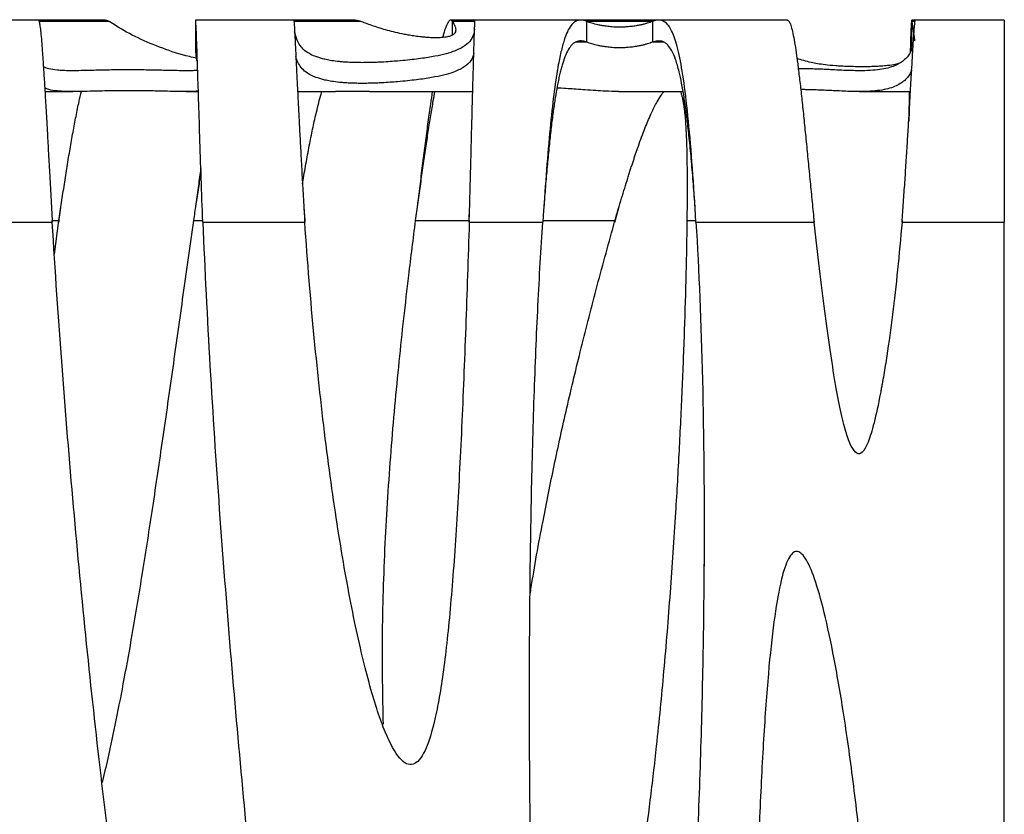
# Model space of a CAD drawing. Header units: millimetres. Extents: x 65 to 2129, y 75 to 1124.
# Tile 20 of 21: x 1309 to 1545, y 933 to 1124. Entities that reach past the tile are written whole.
import ezdxf

# ---------------------------------------------------------------- set-up
doc = ezdxf.new("R2010")
doc.units = ezdxf.units.MM

msp = doc.modelspace()

# ---------------------------------------------------------------- linework, layer by layer
at = {"color": 7, "linetype": 'Continuous', "lineweight": 25}
for p, q in [((1313.363, 1124.017), (1278.639, 1124.017)), ((1329.429, 1124.017), (1313.363, 1124.017)), ((1330.358, 1123.683), (1313.537, 1123.683)), ((1374.702, 1124.017), (1351.076, 1124.017)), ((1351.089, 1123.683), (1351.089, 1118.72)), ((1389.412, 1124.017), (1374.702, 1124.017)), ((1390.881, 1123.683), (1374.748, 1123.683)), ((1418.202, 1124.017), (1412.35, 1124.017)), ((1418.178, 1123.683), (1412.801, 1123.683)), ((1412.801, 1120.487), (1412.801, 1123.683)), ((1443.555, 1124.017), (1418.202, 1124.017)), ((1462.341, 1124.017), (1443.555, 1124.017)), ((1445.047, 1118.72), (1445.047, 1123.683)), ((1460.83, 1123.683), (1445.047, 1123.683)), ((1460.83, 1123.683), (1460.83, 1118.72)), ((1493.229, 1124.017), (1462.341, 1124.017)), ((1523.953, 1124.017), (1523.071, 1124.017)), ((1523.87, 1123.683), (1523.137, 1123.683)), ((1523.137, 1118.72), (1523.137, 1123.683)), ((1545.303, 1124.017), (1523.953, 1124.017)), ((1545.303, 1124.017), (1545.303, 1075.472)), ((1351.074, 1122.824), (1351.074, 1117.861)), ((1445.047, 1118.72), (1442.408, 1118.72)), ((1463.555, 1118.72), (1460.83, 1118.72)), ((1523.137, 1118.72), (1523.31, 1117.415)), ((1314.931, 1106.854), (1321.657, 1106.854)), ((1348.82, 1106.854), (1351.67, 1106.854)), ((1375.603, 1106.854), (1384.738, 1106.854)), ((1392.862, 1106.854), (1417.656, 1106.854)), ((1452.645, 1106.854), (1468.172, 1106.854)), ((1510.551, 1106.854), (1522.763, 1106.854)), ((1316.5, 1078.904), (1316.688, 1075.866)), ((1318.284, 1075.472), (1318.754, 1079.017)), ((1352.707, 1078.869), (1352.707, 1078.85)), ((1377.124, 1078.866), (1377.326, 1075.866)), ((1416.821, 1075.866), (1416.915, 1078.908)), ((1451.808, 1075.472), (1452.716, 1078.891)), ((1316.688, 1075.472), (1316.688, 1075.866)), ((1316.688, 1075.866), (1318.284, 1075.866)), ((1317.228, 1067.809), (1318.284, 1075.866)), ((1318.284, 1075.866), (1318.284, 1075.472)), ((1350.597, 1075.866), (1352.817, 1075.866)), ((1377.326, 1075.472), (1377.326, 1075.866)), ((1403.854, 1075.866), (1416.821, 1075.866)), ((1416.821, 1075.866), (1416.821, 1075.472)), ((1434.51, 1075.866), (1451.808, 1075.866)), ((1451.808, 1075.866), (1451.808, 1075.472)), ((1469.092, 1075.866), (1471.242, 1075.866)), ((1499.635, 1075.472), (1499.635, 1075.866)), ((1520.738, 1075.866), (1520.738, 1075.472)), ((1295.673, 1075.472), (1316.688, 1075.472)), ((1352.831, 1075.472), (1377.326, 1075.472)), ((1416.821, 1075.472), (1434.483, 1075.472)), ((1471.266, 1075.472), (1499.635, 1075.472)), ((1520.738, 1075.472), (1545.303, 1075.472)), ((1545.303, 694.238), (1545.303, 1075.472)), ((1395.881, 969.41), (1395.881, 969.016))]:
    msp.add_line(p, q, dxfattribs=at)
for points, knots in [([(1313.363, 1124.002), (1313.373, 1124.006), (1313.403, 1124.02), (1313.457, 1123.935), (1313.559, 1123.673), (1313.7, 1122.976), (1313.882, 1121.54), (1314.068, 1119.615), (1314.226, 1117.646), (1314.354, 1115.89), (1314.45, 1114.504), (1314.547, 1113.046), (1314.687, 1110.855), (1314.888, 1107.615), (1315.167, 1102.926), (1315.457, 1097.836), (1315.751, 1092.546), (1316.042, 1087.237), (1316.356, 1081.476), (1316.576, 1077.509), (1316.688, 1075.472)], [0, 0, 0, 0, 0.0116466, 0.0390613, 0.0662029, 0.1372109, 0.20628, 0.2734103, 0.3386018, 0.3704815, 0.401876, 0.4327854, 0.4632097, 0.5333135, 0.6111555, 0.696733, 0.7660199, 0.8396605, 0.9176542, 1, 1, 1, 1]), ([(1329.429, 1123.995), (1329.452, 1124.002), (1329.758, 1124.096), (1330.07, 1123.881), (1330.358, 1123.683)], [0, 0, 0, 0, 0.077428, 1, 1, 1, 1]), ([(1351.364, 1114.877), (1350.784, 1114.998), (1347.821, 1115.617), (1343.15, 1117.197), (1337.229, 1119.648), (1333.082, 1121.916), (1330.873, 1123.35), (1330.358, 1123.683)], [0, 0, 0, 0, 0.068536, 0.3500041, 0.6321047, 0.9143773, 1, 1, 1, 1]), ([(1352.831, 1075.472), (1352.698, 1079.031), (1352.574, 1082.587), (1352.339, 1089.505), (1352.229, 1092.866), (1352.024, 1099.225), (1351.929, 1102.223), (1351.754, 1107.726), (1351.675, 1110.23), (1351.53, 1114.65), (1351.465, 1116.567), (1351.351, 1119.757), (1351.301, 1121.031), (1351.217, 1122.917), (1351.183, 1123.53), (1351.149, 1123.892), (1351.142, 1123.945), (1351.134, 1123.993), (1351.131, 1124.005), (1351.127, 1124.014), (1351.126, 1124.016), (1351.124, 1124.017), (1351.124, 1124.017), (1351.123, 1124.017), (1351.123, 1124.017), (1351.123, 1124.017), (1351.123, 1124.017), (1351.122, 1124.017), (1351.122, 1124.017), (1351.118, 1124.014), (1351.114, 1124.003), (1351.103, 1123.914), (1351.096, 1123.836), (1351.089, 1123.683)], [0, 0, 0, 0, 0.125, 0.125, 0.25, 0.25, 0.375, 0.375, 0.5, 0.5, 0.625, 0.625, 0.75, 0.75, 0.875, 0.875, 0.90625, 0.90625, 0.921875, 0.921875, 0.9296875, 0.9296875, 0.9316406, 0.9316406, 0.9326172, 0.9326172, 0.9335938, 0.9335938, 0.9375, 0.9375, 0.96875, 0.96875, 1, 1, 1, 1]), ([(1374.702, 1124.011), (1374.703, 1124.012), (1374.708, 1124.02), (1374.72, 1123.956), (1374.746, 1123.722), (1374.792, 1123.087), (1374.869, 1121.755), (1374.965, 1119.904), (1375.068, 1117.823), (1375.171, 1115.707), (1375.267, 1113.705), (1375.385, 1111.262), (1375.531, 1108.271), (1375.715, 1104.619), (1375.922, 1100.567), (1376.154, 1096.134), (1376.411, 1091.352), (1376.692, 1086.265), (1376.996, 1080.926), (1377.215, 1077.307), (1377.326, 1075.472)], [0, 0, 0, 0, 0.0073037, 0.0345185, 0.0616842, 0.1293553, 0.1967221, 0.2637858, 0.3305475, 0.3749003, 0.4191196, 0.4632055, 0.5231784, 0.5851859, 0.649229, 0.7153084, 0.7834247, 0.8535784, 0.92577, 1, 1, 1, 1]), ([(1389.412, 1123.982), (1389.481, 1123.993), (1389.952, 1124.071), (1390.453, 1123.862), (1390.881, 1123.683)], [0, 0, 0, 0, 0.1456718, 1, 1, 1, 1]), ([(1412.801, 1123.683), (1413.049, 1123.292), (1413.257, 1122.91), (1413.467, 1122.352), (1413.519, 1122.168), (1413.577, 1121.806), (1413.583, 1121.627), (1413.526, 1121.275), (1413.464, 1121.101), (1413.286, 1120.844), (1413.212, 1120.759), (1413.025, 1120.59), (1412.911, 1120.506), (1412.62, 1120.339), (1412.443, 1120.257), (1412.099, 1120.137), (1411.97, 1120.097), (1411.673, 1120.02), (1411.503, 1119.982), (1411.104, 1119.91), (1410.876, 1119.876), (1410.454, 1119.831), (1410.298, 1119.817), (1409.962, 1119.793), (1409.777, 1119.782), (1409.391, 1119.768), (1409.189, 1119.764), (1408.772, 1119.761), (1408.565, 1119.762), (1408.157, 1119.77), (1407.959, 1119.777), (1407.578, 1119.792), (1407.395, 1119.802), (1406.859, 1119.834), (1406.534, 1119.859), (1405.916, 1119.913), (1405.624, 1119.943), (1404.79, 1120.035), (1404.292, 1120.1), (1403.355, 1120.235), (1402.917, 1120.305), (1402.079, 1120.449), (1401.68, 1120.522), (1400.525, 1120.747), (1399.81, 1120.903), (1398.46, 1121.221), (1397.823, 1121.383), (1395.994, 1121.88), (1394.881, 1122.224), (1392.788, 1122.936), (1391.809, 1123.304), (1390.881, 1123.683)], [0, 0, 0, 0, 0.125, 0.125, 0.1875, 0.1875, 0.25, 0.25, 0.3125, 0.3125, 0.34375, 0.34375, 0.375, 0.375, 0.40625, 0.40625, 0.421875, 0.421875, 0.4375, 0.4375, 0.453125, 0.453125, 0.4609375, 0.4609375, 0.46875, 0.46875, 0.4765625, 0.4765625, 0.484375, 0.484375, 0.4921875, 0.4921875, 0.5, 0.5, 0.515625, 0.515625, 0.53125, 0.53125, 0.5625, 0.5625, 0.59375, 0.59375, 0.625, 0.625, 0.6875, 0.6875, 0.75, 0.75, 0.875, 0.875, 1, 1, 1, 1]), ([(1412.801, 1123.683), (1412.653, 1123.841), (1412.345, 1124.17), (1411.794, 1123.734), (1411.213, 1122.515), (1410.747, 1121.142), (1410.491, 1120.105), (1410.423, 1119.829)], [0, 0, 0, 0, 0.22185448, 0.46181977, 0.71990697, 0.92545447, 1, 1, 1, 1]), ([(1416.821, 1075.472), (1416.878, 1077.54), (1416.991, 1081.617), (1417.151, 1087.613), (1417.299, 1093.281), (1417.436, 1098.55), (1417.562, 1103.358), (1417.677, 1107.666), (1417.78, 1111.451), (1417.872, 1114.703), (1417.953, 1117.427), (1418.023, 1119.639), (1418.082, 1121.362), (1418.123, 1122.457), (1418.151, 1123.128), (1418.169, 1123.529), (1418.184, 1123.811), (1418.195, 1123.967), (1418.2, 1124.032), (1418.202, 1124.014), (1418.202, 1124.013)], [0, 0, 0, 0, 0.0835463, 0.1647271, 0.243542, 0.3199909, 0.3940736, 0.4657899, 0.5351398, 0.602123, 0.6667396, 0.7289895, 0.7888726, 0.846389, 0.8782004, 0.9092385, 0.9395034, 0.968995, 0.9977135, 1, 1, 1, 1]), ([(1445.047, 1123.683), (1444.477, 1123.92), (1444.021, 1123.998), (1443.594, 1124.018), (1443.518, 1124.018), (1443.364, 1124.012), (1443.288, 1124.005), (1443.059, 1123.975), (1442.908, 1123.94), (1442.159, 1123.684), (1441.581, 1123.217), (1440.468, 1121.511), (1439.933, 1120.272), (1439.162, 1117.665), (1438.91, 1116.672), (1438.541, 1114.98), (1438.419, 1114.383), (1438.238, 1113.435), (1438.178, 1113.111), (1438.089, 1112.611), (1438.059, 1112.442), (1438.015, 1112.185), (1438, 1112.099), (1437.978, 1111.969), (1437.97, 1111.926), (1437.959, 1111.861), (1437.956, 1111.839), (1437.95, 1111.806), (1437.948, 1111.795), (1437.945, 1111.773), (1437.942, 1111.759), (1437.621, 1109.845), (1437.309, 1107.652), (1436.7, 1102.665), (1436.404, 1099.87), (1435.828, 1093.714), (1435.548, 1090.353), (1435.003, 1083.188), (1434.739, 1079.385), (1434.483, 1075.472)], [0, 0, 0, 0, 0.0625, 0.0625, 0.078125, 0.078125, 0.09375, 0.09375, 0.125, 0.125, 0.25, 0.25, 0.375, 0.375, 0.4375, 0.4375, 0.46875, 0.46875, 0.484375, 0.484375, 0.4921875, 0.4921875, 0.4960938, 0.4960938, 0.4980469, 0.4980469, 0.4990234, 0.4990234, 0.4995117, 0.4995117, 0.5, 0.5, 0.625, 0.625, 0.75, 0.75, 0.875, 0.875, 1, 1, 1, 1]), ([(1460.83, 1123.683), (1460.448, 1123.542), (1460.039, 1123.403), (1459.357, 1123.2), (1459.119, 1123.133), (1458.613, 1123.002), (1458.345, 1122.937), (1457.771, 1122.81), (1457.465, 1122.749), (1456.962, 1122.66), (1456.787, 1122.631), (1456.418, 1122.574), (1456.223, 1122.547), (1455.812, 1122.494), (1455.595, 1122.469), (1455.131, 1122.423), (1454.886, 1122.401), (1454.496, 1122.374), (1454.361, 1122.366), (1454.083, 1122.351), (1453.938, 1122.345), (1453.645, 1122.334), (1453.496, 1122.33), (1453.193, 1122.325), (1453.038, 1122.323), (1452.576, 1122.324), (1452.273, 1122.33), (1451.686, 1122.352), (1451.412, 1122.368), (1450.892, 1122.405), (1450.647, 1122.427), (1450.191, 1122.473), (1449.978, 1122.499), (1449.574, 1122.551), (1449.381, 1122.579), (1449.016, 1122.636), (1448.843, 1122.665), (1448.349, 1122.754), (1448.048, 1122.815), (1447.205, 1123.004), (1446.718, 1123.135), (1445.825, 1123.404), (1445.422, 1123.543), (1445.047, 1123.683)], [0, 0, 0, 0, 0.125, 0.125, 0.1875, 0.1875, 0.25, 0.25, 0.3125, 0.3125, 0.34375, 0.34375, 0.375, 0.375, 0.40625, 0.40625, 0.4375, 0.4375, 0.453125, 0.453125, 0.46875, 0.46875, 0.484375, 0.484375, 0.5, 0.5, 0.53125, 0.53125, 0.5625, 0.5625, 0.59375, 0.59375, 0.625, 0.625, 0.65625, 0.65625, 0.6875, 0.6875, 0.75, 0.75, 0.875, 0.875, 1, 1, 1, 1]), ([(1471.266, 1075.472), (1471.002, 1079.958), (1470.719, 1084.328), (1470.118, 1092.509), (1469.799, 1096.318), (1469.124, 1103.186), (1468.769, 1106.245), (1468.021, 1111.561), (1467.629, 1113.818), (1466.808, 1117.573), (1466.379, 1119.072), (1465.485, 1121.418), (1465.02, 1122.266), (1464.052, 1123.445), (1463.551, 1123.778), (1462.9, 1123.962), (1462.769, 1123.987), (1462.571, 1124.009), (1462.504, 1124.013), (1462.421, 1124.016), (1462.404, 1124.016), (1462.379, 1124.017), (1462.371, 1124.017), (1462.358, 1124.017), (1462.354, 1124.017), (1462.346, 1124.017), (1462.34, 1124.017), (1462.293, 1124.017), (1462.249, 1124.016), (1461.846, 1123.995), (1461.388, 1123.911), (1460.83, 1123.683)], [0, 0, 0, 0, 0.125, 0.125, 0.25, 0.25, 0.375, 0.375, 0.5, 0.5, 0.625, 0.625, 0.75, 0.75, 0.875, 0.875, 0.90625, 0.90625, 0.921875, 0.921875, 0.9257812, 0.9257812, 0.9277344, 0.9277344, 0.9287109, 0.9287109, 0.9296875, 0.9296875, 0.9375, 0.9375, 1, 1, 1, 1]), ([(1493.229, 1123.993), (1493.341, 1123.959), (1493.576, 1123.886), (1493.943, 1123.091), (1494.328, 1121.779), (1494.722, 1119.931), (1495.122, 1117.589), (1495.53, 1114.779), (1495.949, 1111.512), (1496.379, 1107.821), (1496.821, 1103.753), (1497.271, 1099.401), (1497.728, 1094.824), (1498.193, 1090.083), (1498.665, 1085.239), (1499.145, 1080.347), (1499.472, 1077.094), (1499.635, 1075.472)], [0, 0, 0, 0, 0.0611141, 0.1284477, 0.195679, 0.2628083, 0.3298355, 0.396761, 0.4635849, 0.5320249, 0.6000678, 0.6677137, 0.7349631, 0.8018161, 0.868273, 0.9343343, 1, 1, 1, 1]), ([(1520.738, 1075.472), (1520.856, 1077.057), (1521.093, 1080.235), (1521.422, 1085.018), (1521.734, 1089.761), (1522.026, 1094.413), (1522.299, 1098.915), (1522.552, 1103.21), (1522.786, 1107.242), (1523.001, 1110.956), (1523.196, 1114.299), (1523.372, 1117.221), (1523.529, 1119.678), (1523.667, 1121.628), (1523.785, 1123.035), (1523.862, 1123.686), (1523.91, 1123.929), (1523.934, 1124.007), (1523.948, 1124.011), (1523.953, 1124.013)], [0, 0, 0, 0, 0.0641779, 0.1287704, 0.1937789, 0.2592047, 0.325049, 0.3913129, 0.4579977, 0.5251046, 0.5926346, 0.660589, 0.7289688, 0.7977751, 0.8670089, 0.9366714, 0.9599992, 0.9833748, 1, 1, 1, 1]), ([(1523.001, 1123.679), (1522.975, 1123.369), (1522.93, 1122.818), (1522.86, 1121.297), (1522.793, 1119.44), (1522.74, 1117.759), (1522.709, 1116.565), (1522.702, 1116.308)], [0, 0, 0, 0, 0.2764211, 0.49089, 0.7114351, 0.9380559, 1, 1, 1, 1]), ([(1523.137, 1123.683), (1523.116, 1123.902), (1523.095, 1124.125), (1523.072, 1124.013), (1523.071, 1124.011)], [0, 0, 0, 0, 0.9823073, 1, 1, 1, 1]), ([(1523.137, 1123.683), (1523.228, 1122.916), (1523.41, 1121.381), (1523.727, 1119.87), (1523.743, 1119.166), (1523.745, 1119.052)], [0, 0, 0, 0, 0.4556072, 0.9118706, 1, 1, 1, 1]), ([(1418.1, 1121.822), (1418.021, 1121.329), (1417.855, 1120.298), (1417.056, 1118.897), (1415.54, 1117.582), (1413.399, 1116.557), (1410.786, 1115.769), (1407.917, 1115.172), (1404.285, 1114.638), (1400.772, 1114.276), (1397.879, 1114.045), (1396.172, 1113.938), (1394.607, 1113.865), (1393.315, 1113.821), (1391.9, 1113.794), (1390.472, 1113.793), (1389.008, 1113.821), (1387.712, 1113.877), (1386.573, 1113.953), (1385.183, 1114.081), (1383.723, 1114.27), (1382.397, 1114.529), (1380.667, 1114.986), (1378.756, 1115.695), (1377.17, 1116.735), (1376.174, 1117.906), (1375.377, 1119.343), (1375.073, 1120.511), (1374.898, 1121.183)], [0, 0, 0, 0, 0.0659718, 0.138137, 0.210137, 0.2820393, 0.3276549, 0.3734391, 0.419111, 0.4645727, 0.4801856, 0.4957638, 0.5036305, 0.5114667, 0.5185021, 0.5256022, 0.5318456, 0.5411193, 0.5502595, 0.5594279, 0.5826542, 0.6059985, 0.6293432, 0.6984594, 0.7676711, 0.8369783, 0.9062249, 1, 1, 1, 1]), ([(1351.089, 1118.72), (1351.073, 1117.407), (1351.053, 1115.751), (1351.331, 1114.521), (1351.389, 1114.266)], [0, 0, 0, 0, 0.7925535, 1, 1, 1, 1]), ([(1351.122, 1119.016), (1351.12, 1119.014), (1351.117, 1119.01), (1351.111, 1118.986), (1351.105, 1118.938), (1351.097, 1118.856), (1351.092, 1118.768), (1351.089, 1118.72)], [0, 0, 0, 0, 0.1299374, 0.2949069, 0.4949077, 0.7299391, 1, 1, 1, 1]), ([(1445.047, 1118.72), (1444.71, 1118.824), (1444.113, 1119.007), (1443.363, 1119.034), (1442.631, 1118.906), (1441.839, 1118.489), (1440.991, 1117.595), (1440.175, 1116.186), (1439.559, 1114.613), (1439.109, 1113.169), (1438.808, 1112.078), (1438.513, 1110.875), (1438.222, 1109.555), (1437.867, 1107.765), (1437.453, 1105.376), (1436.992, 1102.244), (1436.543, 1098.714), (1436.105, 1094.793), (1435.679, 1090.498), (1435.267, 1085.864), (1434.946, 1081.987), (1434.772, 1079.679), (1434.723, 1079.019)], [0, 0, 0, 0, 0.0475266, 0.0844079, 0.1197624, 0.1762831, 0.2370351, 0.302048, 0.3713461, 0.4002848, 0.4299144, 0.4602362, 0.491251, 0.5229598, 0.5787362, 0.637253, 0.6985143, 0.7625232, 0.8292827, 0.898795, 0.9710624, 1, 1, 1, 1]), ([(1460.83, 1118.72), (1460.448, 1118.579), (1460.039, 1118.44), (1459.357, 1118.237), (1459.119, 1118.17), (1458.613, 1118.039), (1458.345, 1117.974), (1457.771, 1117.847), (1457.465, 1117.786), (1456.962, 1117.697), (1456.787, 1117.668), (1456.418, 1117.611), (1456.223, 1117.584), (1455.812, 1117.531), (1455.595, 1117.506), (1455.131, 1117.46), (1454.886, 1117.438), (1454.496, 1117.411), (1454.361, 1117.403), (1454.083, 1117.388), (1453.938, 1117.381), (1453.645, 1117.371), (1453.496, 1117.367), (1453.193, 1117.362), (1453.038, 1117.36), (1452.576, 1117.361), (1452.273, 1117.367), (1451.686, 1117.389), (1451.412, 1117.405), (1450.892, 1117.442), (1450.647, 1117.464), (1450.191, 1117.51), (1449.978, 1117.536), (1449.574, 1117.588), (1449.381, 1117.616), (1449.016, 1117.673), (1448.843, 1117.702), (1448.349, 1117.791), (1448.048, 1117.852), (1447.205, 1118.041), (1446.718, 1118.172), (1445.825, 1118.442), (1445.422, 1118.58), (1445.047, 1118.72)], [0, 0, 0, 0, 0.125, 0.125, 0.1875, 0.1875, 0.25, 0.25, 0.3125, 0.3125, 0.34375, 0.34375, 0.375, 0.375, 0.40625, 0.40625, 0.4375, 0.4375, 0.453125, 0.453125, 0.46875, 0.46875, 0.484375, 0.484375, 0.5, 0.5, 0.53125, 0.53125, 0.5625, 0.5625, 0.59375, 0.59375, 0.625, 0.625, 0.65625, 0.65625, 0.6875, 0.6875, 0.75, 0.75, 0.875, 0.875, 1, 1, 1, 1]), ([(1471.046, 1079.017), (1470.984, 1079.93), (1470.791, 1082.737), (1470.43, 1087.335), (1469.968, 1092.609), (1469.476, 1097.44), (1468.957, 1101.778), (1468.411, 1105.595), (1467.838, 1108.881), (1467.176, 1111.928), (1466.41, 1114.578), (1465.519, 1116.673), (1464.693, 1117.881), (1463.964, 1118.53), (1463.358, 1118.86), (1462.708, 1119.021), (1461.903, 1119.035), (1461.224, 1118.836), (1460.83, 1118.72)], [0, 0, 0, 0, 0.0399693, 0.1229849, 0.2029977, 0.2800128, 0.3540355, 0.4250723, 0.4931302, 0.5582177, 0.6403682, 0.7172876, 0.7890083, 0.829576, 0.8682954, 0.905179, 0.9450193, 1, 1, 1, 1]), ([(1523.001, 1118.717), (1522.976, 1118.45), (1522.931, 1117.984), (1522.883, 1117.014), (1522.863, 1116.601)], [0, 0, 0, 0, 0.5741533, 1, 1, 1, 1]), ([(1523.137, 1118.72), (1523.116, 1118.915), (1523.095, 1119.113), (1523.072, 1119.013), (1523.071, 1119.012)], [0, 0, 0, 0, 0.9823073, 1, 1, 1, 1]), ([(1417.912, 1116.003), (1417.875, 1115.802), (1417.738, 1115.066), (1417.045, 1113.935), (1415.543, 1112.615), (1413.398, 1111.589), (1410.785, 1110.799), (1407.915, 1110.2), (1404.283, 1109.666), (1400.77, 1109.302), (1397.879, 1109.07), (1396.175, 1108.963), (1394.613, 1108.89), (1393.323, 1108.846), (1391.908, 1108.819), (1390.478, 1108.817), (1389.013, 1108.845), (1387.718, 1108.901), (1386.58, 1108.977), (1385.193, 1109.105), (1383.736, 1109.294), (1382.412, 1109.553), (1380.684, 1110.009), (1378.776, 1110.716), (1377.188, 1111.751), (1376.197, 1112.921), (1375.524, 1114.071), (1375.29, 1114.919), (1375.192, 1115.277)], [0, 0, 0, 0, 0.0296317, 0.1084062, 0.1870003, 0.2654877, 0.3152815, 0.3652593, 0.4151144, 0.4647399, 0.4817535, 0.4987296, 0.5073013, 0.5158401, 0.5235309, 0.5312927, 0.5381128, 0.5482188, 0.5581682, 0.5681482, 0.5933921, 0.6187642, 0.6441368, 0.7192564, 0.79448, 0.8698079, 0.9450697, 1, 1, 1, 1]), ([(1523.397, 1117.573), (1523.049, 1116.824), (1522.339, 1115.297), (1520.382, 1113.61), (1518.028, 1112.607), (1515.466, 1112.105), (1513.179, 1111.888), (1510.415, 1111.83), (1507.547, 1111.911), (1504.973, 1112.034), (1503.215, 1112.121), (1501.799, 1112.188), (1500.223, 1112.254), (1498.805, 1112.302), (1497.434, 1112.328), (1496.59, 1112.338), (1496.034, 1112.338), (1495.836, 1112.338)], [0, 0, 0, 0, 0.1572327, 0.32072316, 0.50025301, 0.59015698, 0.68011573, 0.7698794, 0.8598258, 0.90471598, 0.92726426, 0.94988276, 0.96718712, 0.9848883, 0.99076584, 0.9966956, 1, 1, 1, 1]), ([(1520.357, 1113.774), (1520.316, 1113.751), (1520.025, 1113.595), (1519.17, 1113.374), (1517.713, 1113.114), (1516.023, 1112.953), (1514.549, 1112.872), (1513.276, 1112.832), (1512.03, 1112.815), (1510.729, 1112.814), (1509.205, 1112.832), (1507.585, 1112.878), (1506.083, 1112.947), (1504.2, 1113.073), (1502.218, 1113.261), (1500.399, 1113.528), (1498.015, 1113.994), (1496.578, 1114.454), (1495.519, 1114.794)], [0, 0, 0, 0, 0.016906, 0.1196614, 0.2221776, 0.2797294, 0.3111643, 0.3330941, 0.3496821, 0.3663181, 0.3864269, 0.4158507, 0.4516787, 0.4876691, 0.5755115, 0.663772, 0.7520378, 1, 1, 1, 1]), ([(1351.482, 1111.932), (1351.166, 1111.908), (1350.399, 1111.851), (1348.567, 1111.849), (1346.234, 1111.883), (1344.254, 1111.927), (1342.278, 1111.971), (1340.649, 1112.005), (1338.821, 1112.036), (1337.019, 1112.057), (1335.198, 1112.064), (1333.564, 1112.062), (1331.67, 1112.046), (1329.545, 1112.013), (1327.536, 1111.968), (1325.161, 1111.909), (1322.939, 1111.86), (1320.886, 1111.848), (1319.241, 1111.886), (1317.467, 1112.008), (1315.817, 1112.265), (1314.969, 1112.635), (1314.561, 1112.812)], [0, 0, 0, 0, 0.0596185, 0.1445557, 0.1946279, 0.2450069, 0.2700469, 0.2953301, 0.314334, 0.3334963, 0.3449549, 0.3564621, 0.370057, 0.3925945, 0.4252781, 0.4588251, 0.5273658, 0.5964826, 0.6663879, 0.7363868, 0.8733245, 1, 1, 1, 1]), ([(1523.062, 1111.996), (1522.808, 1111.464), (1522.186, 1110.158), (1520.375, 1108.64), (1518.03, 1107.624), (1515.469, 1107.116), (1513.186, 1106.893), (1510.424, 1106.829), (1507.56, 1106.905), (1504.992, 1107.023), (1503.238, 1107.108), (1501.813, 1107.174), (1500.463, 1107.23), (1499.274, 1107.27), (1498.288, 1107.296), (1497.318, 1107.315), (1496.667, 1107.319), (1496.429, 1107.32)], [0, 0, 0, 0, 0.1181335, 0.2898856, 0.4783673, 0.5727538, 0.6671975, 0.7614371, 0.8558676, 0.902996, 0.9266673, 0.950411, 0.9692374, 0.978649, 0.988207, 0.9956675, 1, 1, 1, 1]), ([(1351.667, 1106.948), (1351.542, 1106.934), (1351.122, 1106.888), (1350.007, 1106.856), (1348.317, 1106.851), (1346.23, 1106.88), (1344.251, 1106.921), (1342.272, 1106.964), (1340.642, 1106.997), (1338.816, 1107.026), (1337.018, 1107.046), (1335.2, 1107.054), (1333.566, 1107.051), (1331.672, 1107.036), (1329.548, 1107.004), (1327.54, 1106.96), (1325.167, 1106.904), (1322.947, 1106.857), (1320.895, 1106.849), (1319.251, 1106.89), (1317.479, 1107.016), (1315.967, 1107.247), (1315.199, 1107.574), (1314.88, 1107.71)], [0, 0, 0, 0, 0.0278017, 0.0931544, 0.1584842, 0.2095901, 0.2610098, 0.2865669, 0.3123734, 0.3316884, 0.3511632, 0.3628536, 0.3745938, 0.3884547, 0.4114247, 0.4447202, 0.4788957, 0.5486823, 0.6190556, 0.6902322, 0.7615042, 0.9008437, 1, 1, 1, 1]), ([(1318.284, 1075.866), (1318.5, 1077.319), (1318.933, 1080.228), (1319.598, 1084.591), (1320.276, 1088.894), (1320.969, 1093.087), (1321.675, 1097.122), (1322.395, 1100.934), (1323.066, 1104.226), (1323.502, 1106.083), (1323.688, 1106.878)], [0, 0, 0, 0, 0.1279981, 0.2563159, 0.3849546, 0.513915, 0.6431982, 0.7728051, 0.9027367, 1, 1, 1, 1]), ([(1376.785, 1084.66), (1376.832, 1084.95), (1377.13, 1086.786), (1377.701, 1090.051), (1378.495, 1094.339), (1379.301, 1098.312), (1380.03, 1101.563), (1380.676, 1104.161), (1381.108, 1105.794), (1381.362, 1106.644), (1381.425, 1106.854)], [0, 0, 0, 0, 0.0346118, 0.2193025, 0.3991838, 0.5742642, 0.744553, 0.8554488, 0.964221, 1, 1, 1, 1]), ([(1392.862, 1106.856), (1392.813, 1106.855), (1392.725, 1106.855), (1392.313, 1106.858), (1391.83, 1106.861), (1391.215, 1106.863), (1390.7, 1106.864), (1390.093, 1106.864), (1389.332, 1106.864), (1388.314, 1106.861), (1387.195, 1106.858), (1385.92, 1106.855), (1385.17, 1106.855), (1384.738, 1106.855)], [0, 0, 0, 0, 0.12893288, 0.23438473, 0.34052505, 0.38116013, 0.42220269, 0.45854869, 0.502171, 0.57918341, 0.7021919, 0.82819518, 1, 1, 1, 1]), ([(1408.515, 1106.854), (1408.38, 1106.132), (1408.045, 1104.351), (1407.509, 1101.14), (1406.906, 1097.326), (1406.301, 1093.274), (1405.693, 1089.052), (1405.083, 1084.706), (1404.47, 1080.289), (1404.059, 1077.34), (1403.854, 1075.866)], [0, 0, 0, 0, 0.0887045, 0.2188582, 0.3490223, 0.4791968, 0.6093818, 0.7395773, 0.8697834, 1, 1, 1, 1]), ([(1407.958, 1106.854), (1407.808, 1105.872), (1407.459, 1103.579), (1406.906, 1099.605), (1406.301, 1095.059), (1405.693, 1090.305), (1405.083, 1085.418), (1404.616, 1081.629), (1404.352, 1079.494), (1404.293, 1079.017)], [0, 0, 0, 0, 0.1241086, 0.2897402, 0.4553822, 0.6210349, 0.7866981, 0.952372, 1, 1, 1, 1]), ([(1452.645, 1106.865), (1451.617, 1106.878), (1450.019, 1106.898), (1447.258, 1107.073), (1444.992, 1107.238), (1442.766, 1107.405), (1440.655, 1107.543), (1439.118, 1107.636), (1437.979, 1107.677), (1437.866, 1107.681)], [0, 0, 0, 0, 0.3278696, 0.5097369, 0.6918998, 0.8131169, 0.9055294, 0.9905811, 1, 1, 1, 1]), ([(1451.808, 1075.866), (1452.342, 1077.664), (1453.358, 1081.079), (1454.509, 1084.848), (1455.234, 1087.155), (1455.573, 1088.22), (1455.903, 1089.244), (1456.224, 1090.228), (1456.537, 1091.172), (1456.842, 1092.076), (1457.138, 1092.941), (1457.841, 1094.96), (1458.911, 1097.855), (1460.345, 1101.258), (1461.56, 1103.738), (1462.578, 1105.481), (1463.197, 1106.4), (1463.53, 1106.812), (1463.563, 1106.854)], [0, 0, 0, 0, 0.1564062, 0.2971012, 0.3298347, 0.3615848, 0.3923517, 0.4221354, 0.4509361, 0.478754, 0.5055891, 0.5314417, 0.6685429, 0.785994, 0.8838741, 0.9445318, 0.9943708, 1, 1, 1, 1]), ([(1467.526, 1106.854), (1467.58, 1106.719), (1467.726, 1106.356), (1467.906, 1105.703), (1468.099, 1104.868), (1468.272, 1103.901), (1468.422, 1102.855), (1468.552, 1101.734), (1468.664, 1100.548), (1468.764, 1099.24), (1468.852, 1097.804), (1468.929, 1096.237), (1469.017, 1093.948), (1469.093, 1090.731), (1469.137, 1086.37), (1469.139, 1081.326), (1469.108, 1077.751), (1469.092, 1075.866)], [0, 0, 0, 0, 0.0173658, 0.0463974, 0.0794456, 0.1165537, 0.1577522, 0.1965211, 0.2384916, 0.2836723, 0.3320701, 0.3836903, 0.4385376, 0.5533111, 0.6851406, 0.8340358, 1, 1, 1, 1]), ([(1522.483, 1106.854), (1522.456, 1105.49), (1522.41, 1103.229), (1522.363, 1100.702), (1522.344, 1099.701)], [0, 0, 0, 0, 0.6036245, 1, 1, 1, 1]), ([(1522.557, 1106.854), (1522.534, 1105.892), (1522.489, 1104.079), (1522.443, 1101.996), (1522.422, 1101.018)], [0, 0, 0, 0, 0.5307061, 1, 1, 1, 1]), ([(1352.341, 1088.338), (1352.155, 1086.995), (1351.765, 1084.167), (1351.342, 1081.031), (1351.106, 1079.269), (1351.072, 1079.017)], [0, 0, 0, 0, 0.4368895, 0.9194503, 1, 1, 1, 1]), ([(1352.372, 1087.505), (1352.176, 1086.243), (1351.775, 1083.663), (1351.183, 1079.756), (1350.789, 1077.14), (1350.597, 1075.866)], [0, 0, 0, 0, 0.3291406, 0.6732969, 1, 1, 1, 1]), ([(1350.597, 1075.866), (1349.757, 1069.907), (1348.095, 1058.108), (1345.641, 1040.624), (1343.214, 1023.616), (1340.796, 1007.213), (1338.369, 991.555), (1336.091, 977.828), (1333.979, 966.015), (1332.047, 956.077), (1330.315, 947.767), (1329.123, 942.805), (1328.662, 940.885)], [0, 0, 0, 0, 0.1319769, 0.2613151, 0.3872082, 0.5087487, 0.6249351, 0.7346836, 0.8138933, 0.8880865, 0.9567134, 1, 1, 1, 1]), ([(1403.854, 1075.866), (1403.306, 1071.472), (1401.902, 1060.199), (1399.837, 1041.756), (1397.86, 1020.3), (1396.457, 998.133), (1395.735, 976.252), (1395.992, 961.781), (1396.114, 954.908)], [0, 0, 0, 0, 0.109488, 0.280893, 0.4588526, 0.6421815, 0.8300518, 1, 1, 1, 1]), ([(1431.419, 985.793), (1431.495, 986.309), (1432.38, 992.297), (1434.319, 1002.718), (1437.203, 1017.236), (1440.271, 1031.097), (1443.723, 1045.49), (1447.571, 1060.483), (1450.373, 1070.657), (1451.808, 1075.866)], [0, 0, 0, 0, 0.01691934, 0.19654066, 0.34404721, 0.49750111, 0.65742453, 0.82457756, 1, 1, 1, 1]), ([(1469.092, 1075.866), (1469.024, 1071.63), (1468.882, 1062.851), (1468.465, 1049.319), (1467.912, 1035.138), (1467.213, 1020.559), (1466.291, 1004.297), (1465.1, 986.638), (1463.578, 967.913), (1461.954, 951.277), (1460.292, 936.83), (1458.667, 924.583), (1456.92, 913.204), (1455.062, 902.78), (1453.102, 893.388), (1451.055, 885.091), (1449.052, 878.319), (1447.139, 872.965), (1445.384, 868.888), (1443.619, 865.595), (1441.852, 863.088), (1440.081, 861.36), (1438.245, 860.41), (1436.348, 860.409), (1434.427, 861.449), (1433.496, 862.694), (1432.936, 863.443)], [0, 0, 0, 0, 0.0560545, 0.1161671, 0.179123, 0.2438208, 0.3092669, 0.3946247, 0.4779816, 0.5578263, 0.6157529, 0.6703735, 0.7212611, 0.7680505, 0.8104361, 0.8481707, 0.8810687, 0.9037894, 0.9233316, 0.9397285, 0.9530982, 0.9637178, 0.9721867, 0.9796672, 0.9877571, 1, 1, 1, 1]), ([(1352.831, 1075.472), (1353.315, 1063.978), (1353.897, 1052.436), (1355.232, 1029.384), (1355.985, 1017.875), (1358.448, 983.59), (1360.363, 961.061), (1364.377, 917.7), (1366.472, 896.871), (1369.459, 867.636), (1370.429, 858.224), (1372.273, 840.177), (1373.147, 831.541), (1374.76, 815.141), (1375.499, 807.377), (1376.811, 792.804), (1377.383, 785.996), (1378.334, 773.402), (1378.714, 767.618), (1379.263, 757.125), (1379.432, 752.417), (1379.552, 744.115), (1379.502, 740.522), (1379.18, 734.471), (1378.909, 732.014), (1378.15, 728.244), (1377.662, 726.931), (1376.482, 725.442), (1375.79, 725.267), (1374.218, 726.035), (1373.339, 726.979), (1371.414, 729.956), (1370.369, 731.989), (1367.024, 739.666), (1364.513, 746.89), (1359.154, 765.161), (1356.306, 776.208), (1350.502, 801.672), (1347.547, 816.088), (1341.731, 847.816), (1338.871, 865.127), (1333.412, 902.157), (1330.812, 921.876), (1325.998, 963.208), (1323.784, 984.823), (1320.83, 1018.222), (1319.906, 1029.516), (1318.193, 1052.342), (1317.403, 1063.873), (1316.688, 1075.472)], [0, 0, 0, 0, 0.03125, 0.03125, 0.0625, 0.0625, 0.125, 0.125, 0.1875, 0.1875, 0.21875, 0.21875, 0.25, 0.25, 0.28125, 0.28125, 0.3125, 0.3125, 0.34375, 0.34375, 0.375, 0.375, 0.40625, 0.40625, 0.4375, 0.4375, 0.46875, 0.46875, 0.5, 0.5, 0.53125, 0.53125, 0.5625, 0.5625, 0.625, 0.625, 0.6875, 0.6875, 0.75, 0.75, 0.8125, 0.8125, 0.875, 0.875, 0.9375, 0.9375, 0.96875, 0.96875, 1, 1, 1, 1]), ([(1416.821, 1075.472), (1416.559, 1066.917), (1416.276, 1058.452), (1415.668, 1041.945), (1415.343, 1033.902), (1414.636, 1018.479), (1414.254, 1011.098), (1413.411, 997.227), (1412.95, 990.737), (1411.926, 978.86), (1411.362, 973.473), (1410.111, 963.986), (1409.425, 959.887), (1407.917, 953.125), (1407.096, 950.463), (1405.319, 946.684), (1404.364, 945.568), (1402.333, 944.943), (1401.257, 945.434), (1399.011, 948.036), (1397.84, 950.147), (1395.442, 955.947), (1394.215, 959.637), (1391.75, 968.504), (1390.513, 973.681), (1388.079, 985.383), (1386.883, 991.908), (1384.586, 1006.119), (1383.485, 1013.806), (1381.427, 1030.116), (1380.471, 1038.74), (1378.748, 1056.668), (1377.981, 1065.971), (1377.326, 1075.472)], [0, 0, 0, 0, 0.0625, 0.0625, 0.125, 0.125, 0.1875, 0.1875, 0.25, 0.25, 0.3125, 0.3125, 0.375, 0.375, 0.4375, 0.4375, 0.5, 0.5, 0.5625, 0.5625, 0.625, 0.625, 0.6875, 0.6875, 0.75, 0.75, 0.8125, 0.8125, 0.875, 0.875, 0.9375, 0.9375, 1, 1, 1, 1]), ([(1471.266, 1075.472), (1471.963, 1063.838), (1472.486, 1051.166), (1473.142, 1023.971), (1473.274, 1009.446), (1473.152, 986.5), (1473.058, 978.658), (1472.758, 962.639), (1472.553, 954.461), (1472.026, 937.831), (1471.705, 929.378), (1470.941, 912.271), (1470.499, 903.618), (1469.487, 886.201), (1468.918, 877.439), (1467.646, 859.92), (1466.943, 851.163), (1465.395, 833.8), (1464.55, 825.192), (1462.705, 808.305), (1461.707, 800.026), (1459.542, 784.016), (1458.377, 776.286), (1456.491, 765.312), (1455.839, 761.757), (1454.825, 756.612), (1454.481, 754.928), (1453.956, 752.452), (1453.691, 751.227), (1453.422, 750.022), (1453.243, 749.223), (1453.152, 748.824), (1451.621, 742.157), (1450.343, 737.63), (1448.02, 731.592), (1446.976, 730.08), (1445.056, 729.617), (1444.18, 730.666), (1442.552, 734.908), (1441.8, 738.1), (1440.391, 746.244), (1439.735, 751.195), (1438.499, 762.504), (1437.921, 768.863), (1436.835, 782.671), (1436.326, 790.12), (1435.378, 805.825), (1434.937, 814.081), (1434.125, 831.145), (1433.754, 839.953), (1433.084, 857.9), (1432.786, 867.038), (1432.266, 885.449), (1432.045, 894.721), (1431.685, 913.232), (1431.546, 922.47), (1431.353, 940.766), (1431.299, 949.825), (1431.281, 967.639), (1431.316, 976.396), (1431.476, 993.504), (1431.601, 1001.856), (1431.941, 1018.071), (1432.156, 1025.934), (1432.674, 1041.102), (1432.977, 1048.408), (1433.667, 1062.409), (1434.055, 1069.104), (1434.483, 1075.472)], [0, 0, 0, 0, 0.0625, 0.0625, 0.125, 0.125, 0.15625, 0.15625, 0.1875, 0.1875, 0.21875, 0.21875, 0.25, 0.25, 0.28125, 0.28125, 0.3125, 0.3125, 0.34375, 0.34375, 0.375, 0.375, 0.40625, 0.40625, 0.421875, 0.421875, 0.4296875, 0.4296875, 0.4335937, 0.4355469, 0.4355469, 0.4375, 0.4375, 0.46875, 0.46875, 0.5, 0.5, 0.53125, 0.53125, 0.5625, 0.5625, 0.59375, 0.59375, 0.625, 0.625, 0.65625, 0.65625, 0.6875, 0.6875, 0.71875, 0.71875, 0.75, 0.75, 0.78125, 0.78125, 0.8125, 0.8125, 0.84375, 0.84375, 0.875, 0.875, 0.90625, 0.90625, 0.9375, 0.9375, 0.96875, 0.96875, 1, 1, 1, 1]), ([(1520.738, 1075.472), (1520.08, 1067.658), (1519.323, 1060.219), (1518.032, 1049.87), (1517.576, 1046.555), (1516.852, 1041.821), (1516.605, 1040.282), (1516.224, 1038.039), (1516.03, 1036.933), (1515.834, 1035.852), (1515.702, 1035.138), (1515.635, 1034.782), (1514.504, 1028.832), (1513.522, 1024.973), (1511.644, 1020.3), (1510.749, 1019.486), (1508.994, 1020.471), (1508.135, 1022.27), (1506.426, 1028.06), (1505.577, 1032.051), (1503.876, 1041.822), (1503.025, 1047.603), (1501.326, 1060.571), (1500.477, 1067.758), (1499.635, 1075.472)], [0, 0, 0, 0, 0.125, 0.125, 0.1875, 0.1875, 0.21875, 0.21875, 0.234375, 0.2421875, 0.2421875, 0.25, 0.25, 0.375, 0.375, 0.5, 0.5, 0.625, 0.625, 0.75, 0.75, 0.875, 0.875, 1, 1, 1, 1]), ([(1473.203, 1003.274), (1473.21, 997.394), (1473.218, 991.5), (1473.121, 985.606), (1473.121, 985.592)], [0, 0, 0, 0, 0.9975211, 1, 1, 1, 1]), ([(1505.58, 751.052), (1504.601, 746.645), (1503.671, 742.918), (1501.903, 736.686), (1501.065, 734.182), (1498.68, 728.313), (1497.262, 726.587), (1494.724, 726.58), (1493.604, 728.299), (1491.62, 734.37), (1490.757, 738.722), (1489.251, 749.354), (1488.608, 755.634), (1487.511, 769.514), (1487.056, 777.114), (1486.309, 793.116), (1486.015, 801.517), (1485.566, 818.682), (1485.41, 827.446), (1485.217, 844.968), (1485.18, 853.726), (1485.208, 870.936), (1485.274, 879.387), (1485.495, 895.736), (1485.652, 903.635), (1486.046, 918.685), (1486.283, 925.836), (1486.834, 939.243), (1487.147, 945.498), (1487.842, 957.002), (1488.225, 962.25), (1489.058, 971.663), (1489.508, 975.828), (1490.473, 983.026), (1490.988, 986.06), (1492.08, 990.974), (1492.657, 992.854), (1493.87, 995.459), (1494.506, 996.184), (1495.833, 996.494), (1496.524, 996.079), (1497.954, 994.141), (1498.693, 992.618), (1500.207, 988.507), (1500.983, 985.918), (1502.558, 979.73), (1503.357, 976.131), (1504.958, 967.983), (1505.759, 963.434), (1507.338, 953.46), (1508.116, 948.033), (1509.613, 936.381), (1510.333, 930.155), (1511.67, 916.989), (1512.288, 910.049), (1513.37, 895.548), (1513.833, 887.988), (1514.539, 872.347), (1514.782, 864.268), (1514.97, 847.702), (1514.915, 839.216), (1514.413, 821.961), (1513.967, 813.191), (1512.575, 795.507), (1511.629, 786.592), (1509.11, 768.772), (1507.538, 759.866), (1505.58, 751.052)], [0, 0, 0, 0, 0.015625, 0.015625, 0.03125, 0.03125, 0.0625, 0.0625, 0.09375, 0.09375, 0.125, 0.125, 0.15625, 0.15625, 0.1875, 0.1875, 0.21875, 0.21875, 0.25, 0.25, 0.28125, 0.28125, 0.3125, 0.3125, 0.34375, 0.34375, 0.375, 0.375, 0.40625, 0.40625, 0.4375, 0.4375, 0.46875, 0.46875, 0.5, 0.5, 0.53125, 0.53125, 0.5625, 0.5625, 0.59375, 0.59375, 0.625, 0.625, 0.65625, 0.65625, 0.6875, 0.6875, 0.71875, 0.71875, 0.75, 0.75, 0.78125, 0.78125, 0.8125, 0.8125, 0.84375, 0.84375, 0.875, 0.875, 0.90625, 0.90625, 0.9375, 0.9375, 0.96875, 0.96875, 1, 1, 1, 1])]:
    msp.add_open_spline(points, degree=3, knots=knots, dxfattribs=at)

doc.saveas('drawing.dxf')
